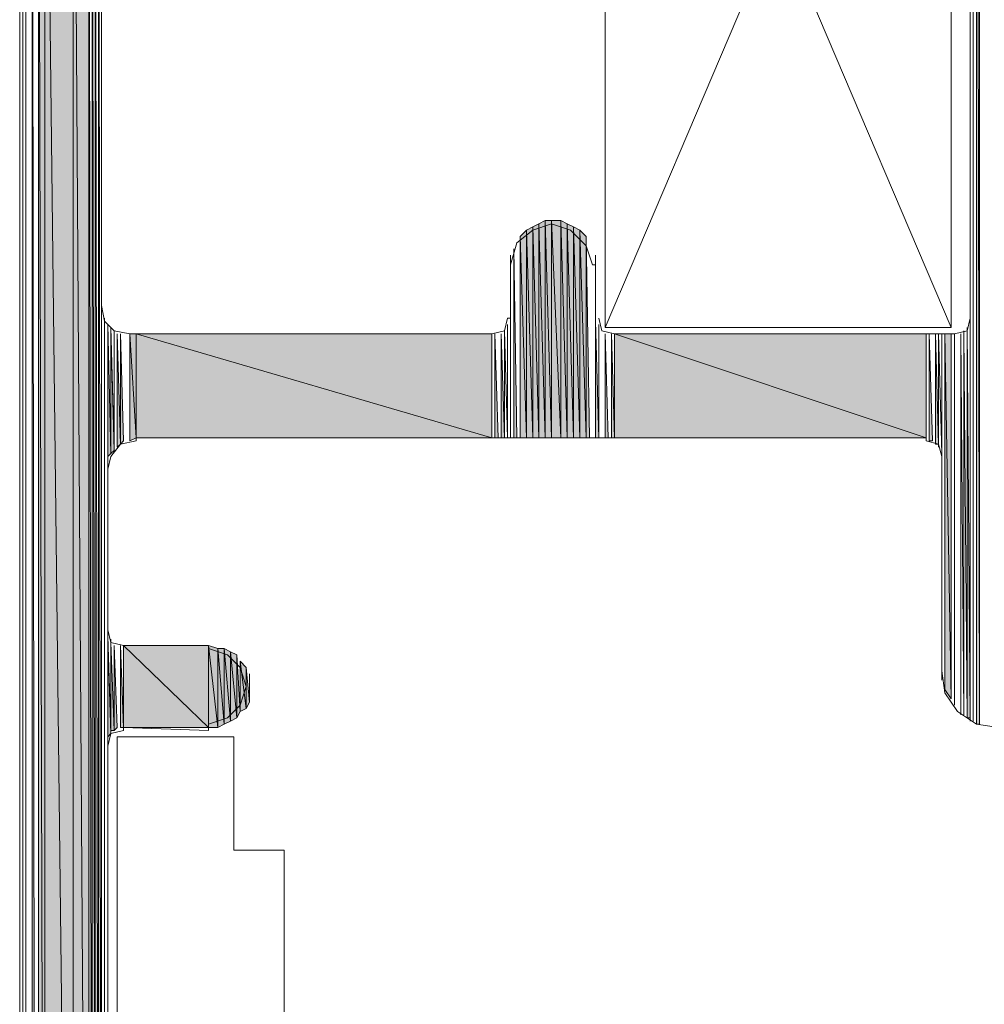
# Model space of a CAD drawing. Header units: millimetres. Extents: x -8934017 to -8932755, y 9525 to 11066.
# Tile 12 of 38: x -8933536 to -8933519, y 9611 to 9628. Entities that reach past the tile are written whole.
import ezdxf

# ---------------------------------------------------------------- set-up
doc = ezdxf.new("R2010")
doc.units = ezdxf.units.MM
doc.layers.add('Импорт в семействах', color=7, linetype='Continuous', lineweight=18)
doc.layers.add('Элементы узлов', color=7, linetype='Continuous', lineweight=18)

# ---------------------------------------------------------------- blocks, each defined once
blk = doc.blocks.new('Ригель в сборе - Окно для витража_dwg-21289138-Сечение 27')
at = {"layer": 'Импорт в семействах'}
for points in [[(-8933518.901, 9615.617), (-8933518.846, 9615.617), (-8933518.901, 9644.74)], [(-8933534.338, 9599.741), (-8933534.283, 9599.796), (-8933534.338, 9637.317)], [(-8933534.283, 9599.796), (-8933534.228, 9599.851), (-8933534.283, 9637.372)], [(-8933534.228, 9599.851), (-8933534.173, 9599.851), (-8933534.228, 9637.427)], [(-8933534.394, 9593.423), (-8933534.394, 9637.207), (-8933534.668, 9636.767)], [(-8933534.394, 9599.686), (-8933534.338, 9599.741), (-8933534.394, 9637.207)], [(-8933534.668, 9593.423), (-8933534.668, 9636.767), (-8933535.162, 9635.724)], [(-8933534.668, 9593.423), (-8933534.394, 9593.423), (-8933534.668, 9636.767)], [(-8933535.162, 9593.423), (-8933535.162, 9635.724), (-8933535.272, 9635.284)], [(-8933535.162, 9593.423), (-8933534.668, 9593.423), (-8933535.162, 9635.724)], [(-8933535.272, 9593.423), (-8933535.162, 9593.423), (-8933535.272, 9635.284)], [(-8933535.382, 9593.423), (-8933535.327, 9593.423), (-8933535.382, 9634.9)], [(-8933526.428, 9620.616), (-8933526.428, 9624.407), (-8933526.537, 9624.352)], [(-8933526.318, 9620.616), (-8933526.318, 9624.407), (-8933526.428, 9624.407)], [(-8933526.428, 9620.616), (-8933526.318, 9620.616), (-8933526.428, 9624.407)], [(-8933526.153, 9620.616), (-8933526.153, 9624.407), (-8933526.318, 9624.407)], [(-8933526.318, 9620.616), (-8933526.153, 9620.616), (-8933526.318, 9624.407)], [(-8933526.043, 9620.616), (-8933526.043, 9624.352), (-8933526.153, 9624.407)], [(-8933526.043, 9620.616), (-8933526.153, 9624.407), (-8933526.153, 9620.616)], [(-8933526.757, 9620.616), (-8933526.757, 9624.242), (-8933526.867, 9624.132)], [(-8933526.647, 9620.616), (-8933526.647, 9624.297), (-8933526.757, 9624.242)], [(-8933526.647, 9620.616), (-8933526.757, 9624.242), (-8933526.757, 9620.616)], [(-8933526.537, 9620.616), (-8933526.537, 9624.352), (-8933526.647, 9624.297)], [(-8933526.647, 9620.616), (-8933526.537, 9620.616), (-8933526.647, 9624.297)], [(-8933526.537, 9620.616), (-8933526.428, 9620.616), (-8933526.537, 9624.352)], [(-8933525.933, 9620.616), (-8933525.933, 9624.297), (-8933526.043, 9624.352)], [(-8933526.043, 9620.616), (-8933525.933, 9620.616), (-8933526.043, 9624.352)], [(-8933525.823, 9620.616), (-8933525.823, 9624.242), (-8933525.933, 9624.297)], [(-8933525.933, 9620.616), (-8933525.823, 9620.616), (-8933525.933, 9624.297)], [(-8933525.713, 9620.616), (-8933525.713, 9624.132), (-8933525.823, 9624.242)], [(-8933525.713, 9620.616), (-8933525.823, 9624.242), (-8933525.823, 9620.616)], [(-8933526.867, 9620.616), (-8933526.757, 9620.616), (-8933526.867, 9624.132)], [(-8933525.713, 9620.616), (-8933525.658, 9620.616), (-8933525.713, 9624.132)], [(-8933526.977, 9620.616), (-8933526.922, 9620.616), (-8933526.977, 9623.912)], [(-8933534.063, 9620.287), (-8933534.009, 9620.342), (-8933534.063, 9622.594)], [(-8933534.009, 9620.342), (-8933533.954, 9620.397), (-8933534.009, 9622.539)], [(-8933525.548, 9620.616), (-8933525.494, 9620.616), (-8933525.548, 9622.649)], [(-8933519.066, 9615.727), (-8933519.012, 9615.727), (-8933519.066, 9622.539)], [(-8933533.899, 9620.452), (-8933533.844, 9620.506), (-8933533.899, 9622.429)], [(-8933533.844, 9620.506), (-8933533.789, 9620.561), (-8933533.844, 9622.429)], [(-8933533.569, 9620.616), (-8933533.569, 9622.429), (-8933533.679, 9622.429)], [(-8933533.679, 9620.561), (-8933533.569, 9620.616), (-8933533.679, 9622.429)], [(-8933527.361, 9620.616), (-8933527.361, 9622.429), (-8933533.569, 9622.429)], [(-8933533.569, 9620.616), (-8933527.361, 9620.616), (-8933533.569, 9622.429)], [(-8933527.306, 9620.616), (-8933527.252, 9620.616), (-8933527.306, 9622.429)], [(-8933527.197, 9620.616), (-8933527.142, 9620.616), (-8933527.197, 9622.429)], [(-8933525.384, 9620.616), (-8933525.329, 9620.616), (-8933525.384, 9622.429)], [(-8933525.274, 9620.616), (-8933525.219, 9620.616), (-8933525.274, 9622.429)], [(-8933519.78, 9620.616), (-8933519.78, 9622.429), (-8933525.219, 9622.429)], [(-8933525.219, 9620.616), (-8933519.78, 9620.616), (-8933525.219, 9622.429)], [(-8933519.725, 9620.561), (-8933519.67, 9620.561), (-8933519.725, 9622.429)], [(-8933519.615, 9620.506), (-8933519.561, 9620.506), (-8933519.615, 9622.429)], [(-8933519.341, 9616.057), (-8933519.341, 9622.429), (-8933519.451, 9622.429)], [(-8933519.341, 9616.057), (-8933519.451, 9622.429), (-8933519.451, 9616.221)], [(-8933534.063, 9615.397), (-8933534.009, 9615.452), (-8933534.063, 9617.1)], [(-8933534.009, 9615.507), (-8933533.954, 9615.507), (-8933534.009, 9617.046)], [(-8933533.954, 9615.507), (-8933533.899, 9615.562), (-8933533.954, 9616.991)], [(-8933533.844, 9615.562), (-8933533.789, 9615.562), (-8933533.844, 9616.991)], [(-8933532.306, 9615.562), (-8933532.306, 9616.991), (-8933533.789, 9616.991)], [(-8933533.789, 9615.562), (-8933532.306, 9615.562), (-8933533.789, 9616.991)], [(-8933532.141, 9615.562), (-8933532.141, 9616.936), (-8933532.306, 9616.991)], [(-8933532.306, 9615.562), (-8933532.141, 9615.562), (-8933532.306, 9616.991)], [(-8933532.031, 9615.617), (-8933532.031, 9616.936), (-8933532.141, 9616.936)], [(-8933532.141, 9615.562), (-8933532.031, 9615.617), (-8933532.141, 9616.936)], [(-8933531.921, 9615.672), (-8933531.921, 9616.881), (-8933532.031, 9616.936)], [(-8933532.031, 9615.617), (-8933531.921, 9615.672), (-8933532.031, 9616.936)], [(-8933531.811, 9615.727), (-8933531.811, 9616.826), (-8933531.921, 9616.881)], [(-8933531.921, 9615.672), (-8933531.811, 9615.727), (-8933531.921, 9616.881)], [(-8933531.811, 9615.727), (-8933531.756, 9615.837), (-8933531.811, 9616.826)], [(-8933531.647, 9615.892), (-8933531.647, 9616.606), (-8933531.756, 9616.716)], [(-8933531.756, 9615.837), (-8933531.647, 9615.892), (-8933531.756, 9616.716)], [(-8933531.647, 9615.892), (-8933531.591, 9616.002), (-8933531.647, 9616.606)]]:
    blk.add_hatch(color=256, dxfattribs=at).paths.add_polyline_path(points)
for p, q in [((-8933518.846, 9615.617), (-8933518.901, 9644.74)), ((-8933518.901, 9644.74), (-8933518.901, 9615.617)), ((-8933534.283, 9599.796), (-8933534.338, 9637.317)), ((-8933534.338, 9637.317), (-8933534.338, 9599.741)), ((-8933534.228, 9599.851), (-8933534.283, 9637.372)), ((-8933534.283, 9637.372), (-8933534.283, 9599.796)), ((-8933534.173, 9599.851), (-8933534.228, 9637.427)), ((-8933534.228, 9637.427), (-8933534.228, 9599.851)), ((-8933534.394, 9593.423), (-8933534.394, 9637.207)), ((-8933534.338, 9599.741), (-8933534.394, 9637.207)), ((-8933534.394, 9637.207), (-8933534.394, 9599.686)), ((-8933534.668, 9593.423), (-8933534.668, 9636.767)), ((-8933534.668, 9636.767), (-8933534.394, 9593.423)), ((-8933534.394, 9593.423), (-8933534.668, 9636.767)), ((-8933534.668, 9636.767), (-8933534.668, 9593.423)), ((-8933535.162, 9593.423), (-8933535.162, 9635.724)), ((-8933535.162, 9635.724), (-8933534.668, 9593.423)), ((-8933534.668, 9593.423), (-8933535.162, 9635.724)), ((-8933535.162, 9635.724), (-8933535.162, 9593.423)), ((-8933535.272, 9635.284), (-8933535.162, 9593.423)), ((-8933535.162, 9593.423), (-8933535.272, 9635.284)), ((-8933535.272, 9635.284), (-8933535.272, 9593.423)), ((-8933535.327, 9593.423), (-8933535.382, 9634.9)), ((-8933535.382, 9634.9), (-8933535.382, 9593.423)), ((-8933526.428, 9624.407), (-8933526.537, 9624.352)), ((-8933526.428, 9620.616), (-8933526.428, 9624.407)), ((-8933526.318, 9624.407), (-8933526.428, 9624.407)), ((-8933526.428, 9624.407), (-8933526.318, 9620.616)), ((-8933526.318, 9620.616), (-8933526.428, 9624.407)), ((-8933526.428, 9624.407), (-8933526.428, 9620.616)), ((-8933526.318, 9624.407), (-8933526.318, 9624.352)), ((-8933526.318, 9620.616), (-8933526.318, 9624.407)), ((-8933526.153, 9624.407), (-8933526.318, 9624.407)), ((-8933526.318, 9624.407), (-8933526.153, 9620.616)), ((-8933526.153, 9620.616), (-8933526.318, 9624.407)), ((-8933526.318, 9624.407), (-8933526.318, 9620.616)), ((-8933526.153, 9620.616), (-8933526.153, 9624.407)), ((-8933526.043, 9624.352), (-8933526.153, 9624.407)), ((-8933526.153, 9624.407), (-8933526.043, 9620.616)), ((-8933526.043, 9620.616), (-8933526.153, 9624.407)), ((-8933526.153, 9624.407), (-8933526.153, 9620.616)), ((-8933526.757, 9624.242), (-8933526.867, 9624.132)), ((-8933526.647, 9624.297), (-8933526.757, 9624.242)), ((-8933526.757, 9620.616), (-8933526.757, 9624.242)), ((-8933526.757, 9624.242), (-8933526.647, 9620.616)), ((-8933526.647, 9620.616), (-8933526.757, 9624.242)), ((-8933526.757, 9624.242), (-8933526.757, 9620.616)), ((-8933526.537, 9624.352), (-8933526.647, 9624.297)), ((-8933526.647, 9620.616), (-8933526.647, 9624.297)), ((-8933526.647, 9624.297), (-8933526.537, 9620.616)), ((-8933526.537, 9620.616), (-8933526.647, 9624.297)), ((-8933526.647, 9624.297), (-8933526.647, 9620.616)), ((-8933526.537, 9620.616), (-8933526.537, 9624.352)), ((-8933526.537, 9624.352), (-8933526.428, 9620.616)), ((-8933526.428, 9620.616), (-8933526.537, 9624.352)), ((-8933526.537, 9624.352), (-8933526.537, 9620.616)), ((-8933526.043, 9620.616), (-8933526.043, 9624.352)), ((-8933525.933, 9624.297), (-8933526.043, 9624.352)), ((-8933526.043, 9624.352), (-8933525.933, 9620.616)), ((-8933525.933, 9620.616), (-8933526.043, 9624.352)), ((-8933526.043, 9624.352), (-8933526.043, 9620.616)), ((-8933525.933, 9620.616), (-8933525.933, 9624.297)), ((-8933525.823, 9624.242), (-8933525.933, 9624.297)), ((-8933525.933, 9624.297), (-8933525.823, 9620.616)), ((-8933525.823, 9620.616), (-8933525.933, 9624.297)), ((-8933525.933, 9624.297), (-8933525.933, 9620.616)), ((-8933525.823, 9620.616), (-8933525.823, 9624.242)), ((-8933525.713, 9624.132), (-8933525.823, 9624.242)), ((-8933525.823, 9624.242), (-8933525.713, 9620.616)), ((-8933525.713, 9620.616), (-8933525.823, 9624.242)), ((-8933525.823, 9624.242), (-8933525.823, 9620.616)), ((-8933526.867, 9624.132), (-8933526.757, 9620.616)), ((-8933526.757, 9620.616), (-8933526.867, 9624.132)), ((-8933526.867, 9624.132), (-8933526.867, 9620.616)), ((-8933525.713, 9620.616), (-8933525.713, 9624.132)), ((-8933525.658, 9620.616), (-8933525.713, 9624.132)), ((-8933525.713, 9624.132), (-8933525.713, 9620.616)), ((-8933526.922, 9620.616), (-8933526.977, 9623.912)), ((-8933526.977, 9623.912), (-8933526.977, 9620.616)), ((-8933534.009, 9620.342), (-8933534.063, 9622.594)), ((-8933534.063, 9622.594), (-8933534.063, 9620.287)), ((-8933533.954, 9620.397), (-8933534.009, 9622.539)), ((-8933534.009, 9622.539), (-8933534.009, 9620.342)), ((-8933525.494, 9620.616), (-8933525.548, 9622.649)), ((-8933525.548, 9622.649), (-8933525.548, 9620.616)), ((-8933519.012, 9615.727), (-8933519.066, 9622.539)), ((-8933519.066, 9622.539), (-8933519.066, 9615.727)), ((-8933533.844, 9620.506), (-8933533.899, 9622.429)), ((-8933533.899, 9622.429), (-8933533.899, 9620.452)), ((-8933533.789, 9620.561), (-8933533.844, 9622.429)), ((-8933533.844, 9622.429), (-8933533.844, 9620.506)), ((-8933533.569, 9622.429), (-8933533.679, 9622.429)), ((-8933533.679, 9622.429), (-8933533.569, 9620.616)), ((-8933533.569, 9620.616), (-8933533.679, 9622.429)), ((-8933533.679, 9622.429), (-8933533.679, 9620.561)), ((-8933533.569, 9620.616), (-8933533.569, 9622.429)), ((-8933527.361, 9622.429), (-8933533.569, 9622.429)), ((-8933533.569, 9622.429), (-8933527.361, 9620.616)), ((-8933527.361, 9620.616), (-8933533.569, 9622.429)), ((-8933533.569, 9622.429), (-8933533.569, 9620.616)), ((-8933527.361, 9622.429), (-8933527.361, 9622.374)), ((-8933527.361, 9620.616), (-8933527.361, 9622.429)), ((-8933527.252, 9620.616), (-8933527.306, 9622.429)), ((-8933527.306, 9622.429), (-8933527.306, 9620.616)), ((-8933527.142, 9620.616), (-8933527.197, 9622.429)), ((-8933527.197, 9622.429), (-8933527.197, 9620.616)), ((-8933525.329, 9620.616), (-8933525.384, 9622.429)), ((-8933525.384, 9622.429), (-8933525.384, 9620.616)), ((-8933525.219, 9620.616), (-8933525.274, 9622.429)), ((-8933525.274, 9622.429), (-8933525.274, 9620.616)), ((-8933525.219, 9622.429), (-8933525.219, 9622.374)), ((-8933519.78, 9622.429), (-8933525.219, 9622.429)), ((-8933525.219, 9622.429), (-8933519.78, 9620.616)), ((-8933519.78, 9620.616), (-8933525.219, 9622.429)), ((-8933525.219, 9622.429), (-8933525.219, 9620.616)), ((-8933519.78, 9620.616), (-8933519.78, 9622.429)), ((-8933519.67, 9620.561), (-8933519.725, 9622.429)), ((-8933519.725, 9622.429), (-8933519.725, 9620.561)), ((-8933519.561, 9620.506), (-8933519.615, 9622.429)), ((-8933519.615, 9622.429), (-8933519.615, 9620.506)), ((-8933519.341, 9622.429), (-8933519.451, 9622.429)), ((-8933519.451, 9622.429), (-8933519.341, 9616.057)), ((-8933519.341, 9616.057), (-8933519.451, 9622.429)), ((-8933519.451, 9622.429), (-8933519.451, 9616.221)), ((-8933519.341, 9616.057), (-8933519.341, 9622.429)), ((-8933535.602, 9620.616), (-8933535.602, 9620.561)), ((-8933533.679, 9620.561), (-8933533.569, 9620.616)), ((-8933533.569, 9620.616), (-8933527.361, 9620.616)), ((-8933527.306, 9620.616), (-8933527.252, 9620.616)), ((-8933527.197, 9620.616), (-8933527.142, 9620.616)), ((-8933526.977, 9620.616), (-8933526.922, 9620.616)), ((-8933526.867, 9620.616), (-8933526.757, 9620.616)), ((-8933526.757, 9620.616), (-8933526.647, 9620.616)), ((-8933526.647, 9620.616), (-8933526.537, 9620.616)), ((-8933526.537, 9620.616), (-8933526.428, 9620.616)), ((-8933526.428, 9620.616), (-8933526.318, 9620.616)), ((-8933526.318, 9620.616), (-8933526.153, 9620.616)), ((-8933526.153, 9620.616), (-8933526.043, 9620.616)), ((-8933526.043, 9620.616), (-8933525.933, 9620.616)), ((-8933525.933, 9620.616), (-8933525.823, 9620.616)), ((-8933525.823, 9620.616), (-8933525.713, 9620.616)), ((-8933525.713, 9620.616), (-8933525.658, 9620.616)), ((-8933525.548, 9620.616), (-8933525.494, 9620.616)), ((-8933525.384, 9620.616), (-8933525.329, 9620.616)), ((-8933525.274, 9620.616), (-8933525.219, 9620.616)), ((-8933525.219, 9620.616), (-8933519.78, 9620.616)), ((-8933533.899, 9620.452), (-8933533.844, 9620.506)), ((-8933533.844, 9620.506), (-8933533.789, 9620.561)), ((-8933519.725, 9620.561), (-8933519.67, 9620.561)), ((-8933519.615, 9620.506), (-8933519.561, 9620.506)), ((-8933534.063, 9620.287), (-8933534.009, 9620.342)), ((-8933534.009, 9620.342), (-8933533.954, 9620.397)), ((-8933519.506, 9620.287), (-8933519.506, 9620.232)), ((-8933534.063, 9620.067), (-8933534.063, 9620.012)), ((-8933534.009, 9615.452), (-8933534.063, 9617.1)), ((-8933534.063, 9617.1), (-8933534.063, 9615.397)), ((-8933533.954, 9615.507), (-8933534.009, 9617.046)), ((-8933534.009, 9617.046), (-8933534.009, 9615.507)), ((-8933533.899, 9615.562), (-8933533.954, 9616.991)), ((-8933533.954, 9616.991), (-8933533.954, 9615.507)), ((-8933533.789, 9615.562), (-8933533.844, 9616.991)), ((-8933533.844, 9616.991), (-8933533.844, 9615.562)), ((-8933533.789, 9616.991), (-8933533.789, 9616.936)), ((-8933532.306, 9616.991), (-8933533.789, 9616.991)), ((-8933533.789, 9616.991), (-8933532.306, 9615.562)), ((-8933532.306, 9615.562), (-8933533.789, 9616.991)), ((-8933533.789, 9616.991), (-8933533.789, 9615.562)), ((-8933532.306, 9615.562), (-8933532.306, 9616.991)), ((-8933532.141, 9616.936), (-8933532.306, 9616.991)), ((-8933532.306, 9616.991), (-8933532.141, 9615.562)), ((-8933532.141, 9615.562), (-8933532.306, 9616.991)), ((-8933532.306, 9616.991), (-8933532.306, 9615.562)), ((-8933532.141, 9615.562), (-8933532.141, 9616.936)), ((-8933532.031, 9616.936), (-8933532.141, 9616.936)), ((-8933532.141, 9616.936), (-8933532.031, 9615.617)), ((-8933532.031, 9615.617), (-8933532.141, 9616.936)), ((-8933532.141, 9616.936), (-8933532.141, 9615.562)), ((-8933532.031, 9615.617), (-8933532.031, 9616.936)), ((-8933531.921, 9616.881), (-8933532.031, 9616.936)), ((-8933532.031, 9616.936), (-8933531.921, 9615.672)), ((-8933531.921, 9615.672), (-8933532.031, 9616.936)), ((-8933532.031, 9616.936), (-8933532.031, 9615.617)), ((-8933531.921, 9615.672), (-8933531.921, 9616.881)), ((-8933531.811, 9616.826), (-8933531.921, 9616.881)), ((-8933531.921, 9616.881), (-8933531.811, 9615.727)), ((-8933531.811, 9615.727), (-8933531.921, 9616.881)), ((-8933531.921, 9616.881), (-8933531.921, 9615.672)), ((-8933531.811, 9615.727), (-8933531.811, 9616.826)), ((-8933531.756, 9615.837), (-8933531.811, 9616.826)), ((-8933531.811, 9616.826), (-8933531.811, 9615.727)), ((-8933531.647, 9616.606), (-8933531.756, 9616.716)), ((-8933531.756, 9616.716), (-8933531.647, 9615.892)), ((-8933531.647, 9615.892), (-8933531.756, 9616.716)), ((-8933531.756, 9616.716), (-8933531.756, 9615.837)), ((-8933531.647, 9615.892), (-8933531.647, 9616.606)), ((-8933531.591, 9616.002), (-8933531.647, 9616.606)), ((-8933531.647, 9616.606), (-8933531.647, 9615.892)), ((-8933519.506, 9616.551), (-8933519.506, 9616.496)), ((-8933531.591, 9616.276), (-8933531.591, 9616.221)), ((-8933519.451, 9616.221), (-8933519.341, 9616.057)), ((-8933531.647, 9615.892), (-8933531.591, 9616.002)), ((-8933531.811, 9615.727), (-8933531.756, 9615.837)), ((-8933531.756, 9615.837), (-8933531.647, 9615.892)), ((-8933532.031, 9615.617), (-8933531.921, 9615.672)), ((-8933531.921, 9615.672), (-8933531.811, 9615.727)), ((-8933519.066, 9615.727), (-8933519.012, 9615.727)), ((-8933534.063, 9615.397), (-8933534.009, 9615.452)), ((-8933534.009, 9615.507), (-8933533.954, 9615.507)), ((-8933533.954, 9615.507), (-8933533.899, 9615.562)), ((-8933533.844, 9615.562), (-8933533.789, 9615.562)), ((-8933533.789, 9615.562), (-8933532.306, 9615.562)), ((-8933532.306, 9615.562), (-8933532.141, 9615.562)), ((-8933532.141, 9615.562), (-8933532.031, 9615.617)), ((-8933518.901, 9615.617), (-8933518.846, 9615.617)), ((-8933534.063, 9615.233), (-8933534.063, 9615.178))]:
    blk.add_line(p, q, dxfattribs=at)
at = {"layer": 'Импорт в семействах', "color": 9, "true_color": 0xc0c0c0}
for p, q in [((-8933519.341, 9636.712), (-8933525.384, 9622.539)), ((-8933519.341, 9622.539), (-8933525.384, 9636.712))]:
    blk.add_line(p, q, dxfattribs=at)
at = {"layer": 'Импорт в семействах', "flags": 128}
for points in [[(-8933518.956, 9659.675), (-8933518.956, 9615.672), (-8933518.956, 9659.675)], [(-8933518.956, 9659.73), (-8933518.956, 9615.672), (-8933518.956, 9659.621), (-8933518.956, 9615.672), (-8933518.956, 9659.621), (-8933518.956, 9615.672), (-8933518.956, 9659.621), (-8933519.012, 9636.603), (-8933519.012, 9659.621), (-8933519.012, 9636.603), (-8933519.012, 9659.566), (-8933519.012, 9636.657), (-8933519.012, 9659.566)], [(-8933519.012, 9636.603), (-8933519.012, 9622.704), (-8933519.066, 9622.484), (-8933519.286, 9622.429), (-8933525.219, 9622.429), (-8933525.439, 9622.484), (-8933525.494, 9622.704)], [(-8933534.394, 9637.207), (-8933534.394, 9599.631), (-8933534.394, 9637.207), (-8933534.394, 9599.576), (-8933534.394, 9599.631), (-8933534.394, 9637.207), (-8933534.394, 9599.686), (-8933534.394, 9637.207), (-8933534.394, 9599.631), (-8933534.394, 9599.686), (-8933534.394, 9637.207), (-8933534.394, 9599.741), (-8933534.394, 9637.317), (-8933534.338, 9637.262), (-8933534.338, 9599.741), (-8933534.338, 9637.262)], [(-8933535.602, 9633.416), (-8933535.602, 9593.643), (-8933535.602, 9633.416), (-8933535.602, 9633.581), (-8933535.602, 9593.643), (-8933535.602, 9633.361), (-8933535.602, 9593.698), (-8933535.602, 9633.361)], [(-8933535.602, 9633.361), (-8933535.602, 9593.698), (-8933535.602, 9633.416)], [(-8933535.272, 9593.478), (-8933535.492, 9593.533), (-8933535.547, 9593.753), (-8933535.602, 9593.753), (-8933535.602, 9633.361), (-8933535.602, 9633.306)], [(-8933534.173, 9629.021), (-8933534.173, 9622.924), (-8933534.119, 9622.649), (-8933533.954, 9622.484), (-8933533.679, 9622.429), (-8933527.361, 9622.429), (-8933527.142, 9622.484), (-8933527.087, 9622.704), (-8933527.032, 9622.704), (-8933527.032, 9623.638), (-8933526.922, 9624.022), (-8933526.647, 9624.242), (-8933526.318, 9624.352), (-8933525.988, 9624.242), (-8933525.713, 9623.967), (-8933525.604, 9623.638), (-8933525.548, 9623.638), (-8933525.548, 9622.704)], [(-8933527.032, 9623.583), (-8933527.032, 9623.638), (-8933527.032, 9620.616), (-8933527.032, 9623.803), (-8933527.032, 9623.638), (-8933527.032, 9620.616), (-8933527.032, 9623.638)], [(-8933518.517, 9615.562), (-8933518.901, 9615.617), (-8933519.231, 9615.837), (-8933519.451, 9616.167), (-8933519.506, 9616.551), (-8933519.506, 9620.287), (-8933519.561, 9620.506), (-8933519.78, 9620.561), (-8933519.78, 9620.616), (-8933533.569, 9620.616), (-8933533.569, 9620.561), (-8933533.844, 9620.506), (-8933534.009, 9620.287), (-8933534.063, 9620.067), (-8933534.063, 9617.265), (-8933534.009, 9617.046), (-8933533.789, 9616.991), (-8933532.306, 9616.991), (-8933532.306, 9616.936), (-8933531.976, 9616.826), (-8933531.756, 9616.606), (-8933531.647, 9616.276), (-8933531.756, 9615.947), (-8933531.976, 9615.727), (-8933532.306, 9615.617), (-8933532.306, 9615.507), (-8933533.789, 9615.562), (-8933533.789, 9615.507), (-8933534.009, 9615.452), (-8933534.063, 9615.233), (-8933534.063, 9601.389)], [(-8933534.173, 9622.924), (-8933534.173, 9599.851), (-8933534.173, 9622.924), (-8933534.173, 9622.814), (-8933534.173, 9599.851), (-8933534.173, 9622.924), (-8933534.173, 9622.814), (-8933534.173, 9599.851), (-8933534.173, 9622.759), (-8933534.173, 9622.814), (-8933534.173, 9599.851), (-8933534.173, 9622.814)], [(-8933519.012, 9622.594), (-8933519.012, 9615.672), (-8933519.012, 9622.649), (-8933519.012, 9622.594), (-8933519.012, 9615.672), (-8933519.012, 9622.594), (-8933519.012, 9615.672), (-8933519.012, 9622.704), (-8933519.012, 9622.649), (-8933519.012, 9615.672), (-8933519.012, 9622.649), (-8933519.012, 9615.672), (-8933519.012, 9622.704), (-8933519.012, 9615.672), (-8933519.012, 9622.704), (-8933519.012, 9622.649)], [(-8933533.954, 9622.484), (-8933533.954, 9620.452), (-8933533.954, 9620.397), (-8933533.954, 9622.484), (-8933533.954, 9620.452), (-8933534.009, 9622.539), (-8933534.009, 9620.342), (-8933534.009, 9622.539), (-8933534.009, 9620.342), (-8933534.063, 9622.594), (-8933534.063, 9620.287), (-8933534.063, 9620.232), (-8933534.063, 9622.594), (-8933534.063, 9620.287), (-8933534.063, 9622.594), (-8933534.063, 9620.177), (-8933534.063, 9622.594), (-8933534.063, 9620.067), (-8933534.063, 9620.177), (-8933534.063, 9622.594), (-8933534.063, 9620.232), (-8933534.063, 9622.594), (-8933534.063, 9620.177), (-8933534.063, 9620.232), (-8933534.063, 9622.594)], [(-8933527.142, 9622.484), (-8933527.142, 9620.616), (-8933527.142, 9622.484), (-8933527.142, 9620.616), (-8933527.142, 9622.484), (-8933527.087, 9620.616), (-8933527.087, 9622.594), (-8933527.087, 9622.539), (-8933527.087, 9620.616), (-8933527.087, 9622.539)], [(-8933525.494, 9622.594), (-8933525.494, 9620.616), (-8933525.494, 9622.539), (-8933525.494, 9622.594), (-8933525.494, 9620.616), (-8933525.494, 9622.594), (-8933525.494, 9620.616), (-8933525.494, 9622.484), (-8933525.494, 9622.539), (-8933525.494, 9620.616), (-8933525.494, 9622.539)], [(-8933519.176, 9622.429), (-8933519.176, 9615.782), (-8933519.176, 9622.429), (-8933519.176, 9615.782), (-8933519.176, 9622.429), (-8933519.121, 9615.782), (-8933519.121, 9622.484), (-8933519.121, 9622.429), (-8933519.121, 9615.782), (-8933519.121, 9622.429), (-8933519.066, 9615.727), (-8933519.066, 9622.539), (-8933519.066, 9622.484), (-8933519.066, 9615.727), (-8933519.066, 9622.484)], [(-8933533.679, 9622.374), (-8933533.679, 9622.429), (-8933533.679, 9620.561), (-8933533.679, 9622.429), (-8933533.679, 9620.561), (-8933533.679, 9622.429)], [(-8933519.561, 9622.429), (-8933519.561, 9620.452), (-8933519.561, 9622.429), (-8933519.561, 9620.452), (-8933519.561, 9622.429), (-8933519.506, 9620.342), (-8933519.506, 9622.429), (-8933519.506, 9620.342), (-8933519.506, 9622.429), (-8933519.506, 9620.287), (-8933519.506, 9622.429), (-8933519.506, 9620.287), (-8933519.506, 9622.429), (-8933519.506, 9616.386), (-8933519.506, 9622.429), (-8933519.506, 9616.386), (-8933519.506, 9622.429)], [(-8933519.286, 9622.429), (-8933519.286, 9615.947), (-8933519.286, 9622.429), (-8933519.286, 9615.947), (-8933519.286, 9622.429), (-8933519.286, 9622.374)], [(-8933534.063, 9617.21), (-8933534.063, 9617.265), (-8933534.063, 9615.288), (-8933534.063, 9617.21), (-8933534.063, 9617.265), (-8933534.063, 9615.233), (-8933534.063, 9615.288), (-8933534.063, 9617.265), (-8933534.063, 9615.343), (-8933534.063, 9617.155), (-8933534.063, 9617.21), (-8933534.063, 9615.288), (-8933534.063, 9615.343), (-8933534.063, 9617.21), (-8933534.063, 9615.397), (-8933534.063, 9617.1), (-8933534.063, 9617.155), (-8933534.063, 9615.343), (-8933534.063, 9615.397), (-8933534.063, 9617.155), (-8933534.009, 9615.507), (-8933534.009, 9617.046), (-8933534.009, 9617.1), (-8933534.009, 9615.452), (-8933534.009, 9615.507), (-8933534.009, 9617.1)]]:
    blk.add_lwpolyline(points, dxfattribs=at)
for points in [[(-8933518.846, 9659.785), (-8933518.846, 9615.617), (-8933518.846, 9659.785), (-8933518.846, 9615.617)], [(-8933534.173, 9637.482), (-8933534.173, 9599.851), (-8933534.173, 9637.482), (-8933534.173, 9599.851)], [(-8933519.341, 9636.712), (-8933519.341, 9622.539), (-8933525.384, 9622.539), (-8933525.384, 9636.712)], [(-8933535.492, 9634.57), (-8933535.492, 9593.478), (-8933535.492, 9634.57), (-8933535.492, 9593.478)], [(-8933535.547, 9633.856), (-8933535.547, 9593.533), (-8933535.547, 9634.185), (-8933535.547, 9633.856), (-8933535.547, 9593.533)], [(-8933525.548, 9623.803), (-8933525.548, 9620.616), (-8933525.548, 9623.638), (-8933525.548, 9623.803), (-8933525.548, 9620.616)], [(-8933534.119, 9622.704), (-8933534.119, 9599.851), (-8933534.119, 9622.649), (-8933534.119, 9622.704), (-8933534.119, 9599.851)], [(-8933527.032, 9622.649), (-8933527.032, 9620.616), (-8933527.032, 9622.704), (-8933527.032, 9622.649), (-8933527.032, 9620.616)], [(-8933525.548, 9622.704), (-8933525.548, 9620.616), (-8933525.548, 9622.649), (-8933525.548, 9622.704), (-8933525.548, 9620.616)], [(-8933533.844, 9622.429), (-8933533.844, 9620.506), (-8933533.844, 9622.429), (-8933533.844, 9620.506)], [(-8933519.725, 9622.429), (-8933519.725, 9620.561), (-8933519.725, 9622.429), (-8933519.725, 9620.561)], [(-8933532.306, 9616.991), (-8933532.306, 9615.562), (-8933532.306, 9616.991), (-8933532.306, 9615.562)], [(-8933532.141, 9616.936), (-8933532.141, 9615.562), (-8933532.141, 9616.936), (-8933532.141, 9615.562)], [(-8933532.031, 9616.936), (-8933532.031, 9615.617), (-8933532.031, 9616.936), (-8933532.031, 9615.617)], [(-8933531.921, 9616.881), (-8933531.921, 9615.672), (-8933531.921, 9616.881), (-8933531.921, 9615.672)], [(-8933531.811, 9616.826), (-8933531.811, 9615.727), (-8933531.811, 9616.826), (-8933531.811, 9615.727)], [(-8933531.756, 9616.716), (-8933531.756, 9615.837), (-8933531.756, 9616.716), (-8933531.756, 9615.837)], [(-8933531.647, 9616.606), (-8933531.647, 9615.892), (-8933531.647, 9616.606), (-8933531.647, 9615.892)], [(-8933531.591, 9616.496), (-8933531.591, 9616.002), (-8933531.591, 9616.496), (-8933531.591, 9616.002), (-8933531.591, 9616.496), (-8933531.591, 9616.167), (-8933531.591, 9616.386), (-8933531.591, 9616.496), (-8933531.591, 9616.002), (-8933531.591, 9616.167)], [(-8933531.591, 9616.386), (-8933531.591, 9616.167), (-8933531.591, 9616.276), (-8933531.591, 9616.386), (-8933531.591, 9616.167), (-8933531.591, 9616.386), (-8933531.591, 9616.167)], [(-8933533.899, 9601.114), (-8933533.899, 9615.397), (-8933531.866, 9615.397), (-8933531.866, 9613.42), (-8933530.987, 9613.42), (-8933530.987, 9603.147), (-8933531.866, 9603.147), (-8933531.866, 9601.114)]]:
    blk.add_lwpolyline(points, close=True, dxfattribs=at)
blk = doc.blocks.new('Ригель в сборе - Ригель в сборе-21289257-Сечение 27')
blk.add_blockref('Ригель в сборе - Окно для витража_dwg-21289138-Сечение 27', (0, 0))

msp = doc.modelspace()

# ---------------------------------------------------------------- block references
at = {"layer": 'Элементы узлов'}
msp.add_blockref('Ригель в сборе - Ригель в сборе-21289257-Сечение 27', (0, 0), dxfattribs=at)

doc.saveas('drawing.dxf')
